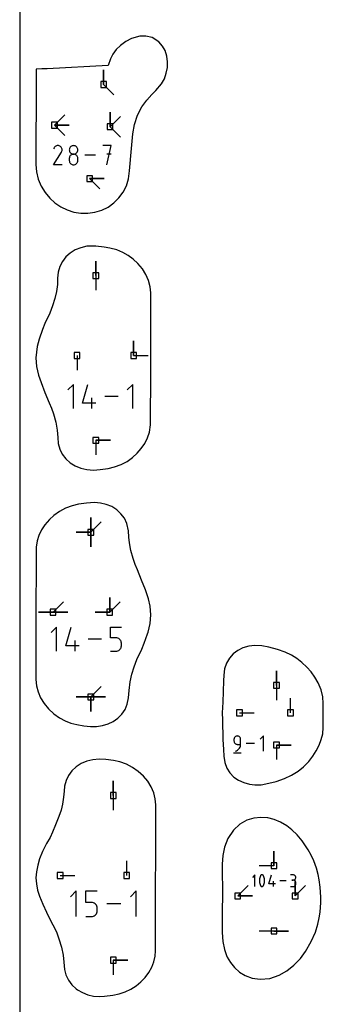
# Model space of a CAD drawing. Extents: x 0 to 600, y 0 to 900.
# Tile 32 of 56: x 0 to 30, y 357 to 453. Entities that reach past the tile are written whole.
import ezdxf

# ---------------------------------------------------------------- set-up
doc = ezdxf.new("R2010")
doc.units = 0

msp = doc.modelspace()

# ---------------------------------------------------------------- linework, layer by layer
at = {"layer": 'annotation', "color": 1}
for p, q in [((8.198385, 446.729624), (8.198385, 448.158374)), ((8.198385, 446.729624), (8.198385, 448.158374)), ((8.198385, 448.158374), (8.198385, 446.729624)), ((8.198385, 446.729624), (9.208664, 445.719345)), ((3.405146, 442.752309), (4.415425, 443.762588)), ((3.405146, 442.752309), (4.415425, 443.762588)), ((4.415425, 443.762588), (3.405146, 442.752309)), ((8.820125, 442.598925), (8.820125, 444.027675)), ((8.820125, 442.598925), (8.820125, 444.027675)), ((8.820125, 444.027675), (8.820125, 442.598925)), ((8.820125, 442.598925), (8.820125, 444.027675)), ((8.820125, 444.027675), (8.820125, 442.598925)), ((8.820125, 442.598925), (9.830404, 443.609204)), ((8.820125, 442.598925), (9.830404, 443.609204)), ((9.830404, 443.609204), (8.820125, 442.598925)), ((3.405146, 442.752309), (4.833896, 442.752309)), ((3.405146, 442.752309), (4.833896, 442.752309)), ((4.833896, 442.752309), (3.405146, 442.752309)), ((3.405146, 442.752309), (4.833896, 442.752309)), ((4.833896, 442.752309), (3.405146, 442.752309)), ((3.405146, 442.752309), (4.415425, 441.742031)), ((8.820125, 442.598925), (9.830404, 441.588646)), ((3.459152, 440.659005), (3.407139, 440.607689)), ((3.518243, 440.699753), (3.459152, 440.659005)), ((3.582832, 440.729522), (3.518243, 440.699753)), ((3.651335, 440.7479), (3.582832, 440.729522)), ((3.722172, 440.754477), (3.651335, 440.7479)), ((3.793759, 440.748842), (3.722172, 440.754477)), ((3.864517, 440.730584), (3.793759, 440.748842)), ((3.932861, 440.699292), (3.864517, 440.730584)), ((3.993988, 440.655886), (3.932861, 440.699292)), ((3.932861, 440.699292), (3.932861, 440.699292)), ((4.045097, 440.603799), (3.993988, 440.655886)), ((4.990725, 440.654306), (4.940561, 440.604181)), ((5.048795, 440.695363), (4.990725, 440.654306)), ((5.113589, 440.726164), (5.048795, 440.695363)), ((5.183925, 440.745517), (5.113589, 440.726164)), ((5.258619, 440.752232), (5.183925, 440.745517)), ((5.333313, 440.745517), (5.258619, 440.752232)), ((5.258619, 440.752232), (5.258619, 440.752232)), ((5.403649, 440.726164), (5.333313, 440.745517)), ((5.468443, 440.695363), (5.403649, 440.726164)), ((5.526513, 440.654306), (5.468443, 440.695363)), ((5.576677, 440.604181), (5.526513, 440.654306)), ((8.936922, 440.754523), (8.103871, 440.754523)), ((8.520455, 438.881185), (8.936922, 440.754523)), ((3.307984, 438.88117), (4.076774, 440.118823)), ((3.363787, 440.546216), (3.309159, 440.441423)), ((3.407139, 440.607689), (3.363787, 440.546216)), ((4.085733, 440.544627), (4.045097, 440.603799)), ((4.076774, 440.118823), (4.077693, 440.11996)), ((4.076774, 440.118823), (4.076774, 440.118823)), ((4.077693, 440.11996), (4.078575, 440.121107)), ((4.078575, 440.121107), (4.079424, 440.122273)), ((4.079424, 440.122273), (4.080248, 440.123469)), ((4.080248, 440.123469), (4.081051, 440.124702)), ((4.081051, 440.124702), (4.081839, 440.125985)), ((4.081839, 440.125985), (4.082619, 440.127325)), ((4.082619, 440.127325), (4.083396, 440.128733)), ((4.083396, 440.128733), (4.084176, 440.130218)), ((4.084176, 440.130218), (4.115919, 440.198374)), ((4.084176, 440.130218), (4.084176, 440.130218)), ((4.115442, 440.479968), (4.085733, 440.544627)), ((4.13377, 440.411416), (4.115442, 440.479968)), ((4.115919, 440.198374), (4.134463, 440.269023)), ((4.140262, 440.340569), (4.13377, 440.411416)), ((4.134463, 440.269023), (4.140262, 440.340569)), ((4.849334, 440.411311), (4.842622, 440.336822)), ((4.842622, 440.336822), (4.842622, 440.336822)), ((4.842622, 440.336822), (4.849338, 440.261984)), ((4.868684, 440.481494), (4.849334, 440.411311)), ((4.849338, 440.261984), (4.868697, 440.191529)), ((4.899487, 440.546181), (4.868684, 440.481494)), ((4.899487, 439.713873), (4.868684, 439.649002)), ((4.868697, 440.191529), (4.899513, 440.126637)), ((4.940561, 440.604181), (4.899487, 440.546181)), ((4.940561, 439.772006), (4.899487, 439.713873)), ((4.899513, 440.126637), (4.9406, 440.06849)), ((4.990725, 439.822218), (4.940561, 439.772006)), ((4.9406, 440.06849), (4.990773, 440.018268)), ((5.048795, 439.86333), (4.990725, 439.822218)), ((4.990773, 440.018268), (5.048848, 439.97715)), ((5.113589, 439.894158), (5.048795, 439.86333)), ((5.048848, 439.97715), (5.113637, 439.946319)), ((5.183925, 439.913521), (5.113589, 439.894158)), ((5.113637, 439.946319), (5.183956, 439.926955)), ((5.258619, 439.920238), (5.183925, 439.913521)), ((5.183956, 439.926955), (5.258619, 439.920238)), ((5.258619, 439.920238), (5.333283, 439.926955)), ((5.333313, 439.913525), (5.258619, 439.920238)), ((5.258619, 439.920238), (5.258619, 439.920238)), ((5.258619, 439.920238), (5.258619, 439.920238)), ((5.333283, 439.926955), (5.403602, 439.946319)), ((5.403649, 439.894171), (5.333313, 439.913525)), ((5.403602, 439.946319), (5.468391, 439.97715)), ((5.468443, 439.863356), (5.403649, 439.894171)), ((5.468391, 439.97715), (5.526465, 440.018268)), ((5.526513, 439.822257), (5.468443, 439.863356)), ((5.526465, 440.018268), (5.576638, 440.06849)), ((5.576677, 439.772054), (5.526513, 439.822257)), ((5.576638, 440.06849), (5.617725, 440.126637)), ((5.617752, 440.546181), (5.576677, 440.604181)), ((5.617752, 439.713925), (5.576677, 439.772054)), ((5.617725, 440.126637), (5.648541, 440.191529)), ((5.648555, 440.481494), (5.617752, 440.546181)), ((5.648555, 439.649049), (5.617752, 439.713925)), ((5.648541, 440.191529), (5.6679, 440.261984)), ((5.667904, 440.411311), (5.648555, 440.481494)), ((5.6679, 440.261984), (5.674616, 440.336822)), ((5.674616, 440.336822), (5.667904, 440.411311)), ((5.674616, 440.336822), (5.674616, 440.336822)), ((7.401604, 439.817854), (6.377294, 439.817854)), ((8.936922, 439.920297), (8.520455, 439.920297)), ((4.139979, 438.88117), (3.307984, 438.88117)), ((4.849334, 439.578574), (4.842622, 439.503771)), ((4.842622, 439.503771), (4.842622, 439.296536)), ((4.842622, 439.296536), (4.842622, 439.296536)), ((4.842622, 439.296536), (4.849338, 439.221738)), ((4.868684, 439.649002), (4.849334, 439.578574)), ((4.849338, 439.221738), (4.868697, 439.151391)), ((4.868697, 439.151391), (4.899513, 439.086655)), ((4.899513, 439.086655), (4.9406, 439.028693)), ((4.9406, 439.028693), (4.990773, 438.978666)), ((4.990773, 438.978666), (5.048848, 438.937734)), ((5.048848, 438.937734), (5.113637, 438.907059)), ((5.113637, 438.907059), (5.183956, 438.887803)), ((5.183956, 438.887803), (5.258619, 438.881126)), ((5.258619, 438.881126), (5.333283, 438.887803)), ((5.258619, 438.881126), (5.258619, 438.881126)), ((5.333283, 438.887803), (5.403602, 438.907059)), ((5.403602, 438.907059), (5.468391, 438.937734)), ((5.468391, 438.937734), (5.526465, 438.978666)), ((5.526465, 438.978666), (5.576638, 439.028693)), ((5.576638, 439.028693), (5.617725, 439.086655)), ((5.617725, 439.086655), (5.648541, 439.151391)), ((5.648541, 439.151391), (5.6679, 439.221738)), ((5.667904, 439.578605), (5.648555, 439.649049)), ((5.6679, 439.221738), (5.674616, 439.296536)), ((5.674616, 439.503771), (5.667904, 439.578605)), ((5.674616, 439.296536), (5.674616, 439.503771)), ((5.674616, 439.503771), (5.674616, 439.503771)), ((6.829211, 437.528429), (8.257961, 437.528429)), ((6.829211, 437.528429), (8.257961, 437.528429)), ((8.257961, 437.528429), (6.829211, 437.528429)), ((6.829211, 437.528429), (7.839489, 436.518151)), ((7.429839, 428.047581), (7.429839, 429.476331)), ((7.429839, 428.047581), (7.429839, 429.476331)), ((7.429839, 429.476331), (7.429839, 428.047581)), ((7.429839, 428.047581), (7.429839, 426.618831)), ((11.125336, 420.236125), (11.125336, 421.664875)), ((11.125336, 420.236125), (11.125336, 421.664875)), ((11.125336, 421.664875), (11.125336, 420.236125)), ((5.598478, 420.236125), (5.598478, 418.807375)), ((11.125336, 420.236125), (12.554085, 420.236125)), ((5.241806, 417.419203), (4.715892, 416.89314)), ((5.241806, 415.053551), (5.241806, 417.419203)), ((6.128852, 415.579466), (6.653431, 417.419203)), ((11.036103, 417.419203), (10.510188, 416.89314)), ((11.036103, 415.053551), (11.036103, 417.419203)), ((7.048646, 415.053551), (7.048646, 416.104193)), ((9.623217, 416.236377), (8.329719, 416.236377)), ((7.442377, 415.579466), (6.128852, 415.579466)), ((7.429839, 411.954736), (8.858589, 411.954736)), ((7.429839, 411.954736), (8.858589, 411.954736)), ((8.858589, 411.954736), (7.429839, 411.954736)), ((7.429839, 411.954736), (7.429839, 410.525986)), ((6.953592, 402.970587), (6.953592, 404.399337)), ((6.953592, 402.970587), (6.953592, 404.399337)), ((6.953592, 404.399337), (6.953592, 402.970587)), ((6.953592, 402.970587), (6.953592, 404.399337)), ((6.953592, 404.399337), (6.953592, 402.970587)), ((6.953592, 402.970587), (6.953592, 404.399337)), ((6.953592, 404.399337), (6.953592, 402.970587)), ((6.953592, 402.970587), (7.963871, 403.980866)), ((6.953592, 402.970587), (5.524842, 402.970587)), ((6.953592, 402.970587), (5.524842, 402.970587)), ((5.524842, 402.970587), (6.953592, 402.970587)), ((6.953592, 402.970587), (6.953592, 401.541837)), ((6.953592, 402.970587), (6.953592, 401.541837)), ((6.953592, 401.541837), (6.953592, 402.970587)), ((6.953592, 402.970587), (6.953592, 401.541837)), ((6.953592, 401.541837), (6.953592, 402.970587)), ((8.787483, 395.159132), (8.787483, 396.587882)), ((8.787483, 395.159132), (8.787483, 396.587882)), ((8.787483, 396.587882), (8.787483, 395.159132)), ((8.787483, 395.159132), (8.787483, 396.587882)), ((8.787483, 396.587882), (8.787483, 395.159132)), ((3.25809, 395.159132), (4.268368, 396.169411)), ((8.787483, 395.159132), (9.797762, 396.169411)), ((3.25809, 395.159132), (1.82934, 395.159132)), ((3.25809, 395.159132), (1.82934, 395.159132)), ((1.82934, 395.159132), (3.25809, 395.159132)), ((3.25809, 395.159132), (4.68684, 395.159132)), ((3.25809, 395.159132), (4.68684, 395.159132)), ((4.68684, 395.159132), (3.25809, 395.159132)), ((3.25809, 395.159132), (4.68684, 395.159132)), ((4.68684, 395.159132), (3.25809, 395.159132)), ((8.787483, 395.159132), (7.358733, 395.159132)), ((8.787483, 395.159132), (7.358733, 395.159132)), ((7.358733, 395.159132), (8.787483, 395.159132)), ((3.610434, 393.71122), (3.084519, 393.185157)), ((3.610434, 391.345568), (3.610434, 393.71122)), ((4.497479, 391.871483), (5.022058, 393.71122)), ((8.878742, 392.657759), (8.878742, 393.71122)), ((8.878742, 393.71122), (9.929384, 393.71122)), ((9.404063, 392.657759), (8.878742, 392.657759)), ((9.498387, 392.649327), (9.404063, 392.657759)), ((9.587207, 392.62501), (9.498387, 392.649327)), ((9.669029, 392.586274), (9.587207, 392.62501)), ((9.74236, 392.534585), (9.669029, 392.586274)), ((5.811005, 391.871483), (4.497479, 391.871483)), ((5.417273, 391.345568), (5.417273, 392.396211)), ((7.991845, 392.528394), (6.698347, 392.528394)), ((9.805706, 392.471411), (9.74236, 392.534585)), ((9.805658, 391.532694), (9.857543, 391.606099)), ((9.857576, 392.398216), (9.805706, 392.471411)), ((9.857543, 391.606099), (9.896457, 391.688025)), ((9.896474, 392.316468), (9.857576, 392.398216)), ((9.896457, 391.688025), (9.920903, 391.776982)), ((9.920908, 392.227634), (9.896474, 392.316468)), ((9.920903, 391.776982), (9.929384, 391.871483)), ((9.929384, 392.133179), (9.920908, 392.227634)), ((9.929384, 391.871483), (9.929384, 392.133179)), ((9.929384, 392.133179), (9.929384, 392.133179)), ((8.878742, 391.345568), (9.404063, 391.345568)), ((9.404063, 391.345568), (9.498348, 391.354045)), ((9.404063, 391.345568), (9.404063, 391.345568)), ((9.498348, 391.354045), (9.587147, 391.378485)), ((9.587147, 391.378485), (9.668963, 391.417399)), ((9.668963, 391.417399), (9.742299, 391.469298)), ((9.742299, 391.469298), (9.805658, 391.532694)), ((25.082713, 388.007105), (25.082713, 389.435855)), ((25.082713, 388.007105), (25.082713, 389.435855)), ((25.082713, 389.435855), (25.082713, 388.007105)), ((6.953592, 386.877741), (7.963871, 387.88802)), ((25.082713, 388.007105), (25.082713, 386.578355)), ((6.953592, 386.877741), (5.524842, 386.877741)), ((6.953592, 386.877741), (5.524842, 386.877741)), ((5.524842, 386.877741), (6.953592, 386.877741)), ((6.953592, 386.877741), (8.382342, 386.877741)), ((6.953592, 386.877741), (8.382342, 386.877741)), ((8.382342, 386.877741), (6.953592, 386.877741)), ((6.953592, 386.877741), (6.953592, 385.448991)), ((6.953592, 386.877741), (8.382342, 386.877741)), ((8.382342, 386.877741), (6.953592, 386.877741)), ((6.953592, 386.877741), (6.953592, 385.448991)), ((6.953592, 385.448991), (6.953592, 386.877741)), ((6.953592, 386.877741), (8.382342, 386.877741)), ((8.382342, 386.877741), (6.953592, 386.877741)), ((6.953592, 386.877741), (6.953592, 385.448991)), ((6.953592, 385.448991), (6.953592, 386.877741)), ((26.45224, 385.333283), (26.45224, 386.762033)), ((21.472282, 385.332567), (22.901032, 385.332567)), ((21.005193, 382.948166), (20.972949, 382.902534)), ((21.044567, 382.987579), (21.005193, 382.948166)), ((21.090142, 383.019846), (21.044567, 382.987579)), ((21.140986, 383.044041), (21.090142, 383.019846)), ((21.19617, 383.059238), (21.140986, 383.044041)), ((21.254763, 383.064509), (21.19617, 383.059238)), ((21.313477, 383.059238), (21.254763, 383.064509)), ((21.254763, 383.064509), (21.254763, 383.064509)), ((21.368726, 383.044041), (21.313477, 383.059238)), ((21.419589, 383.019846), (21.368726, 383.044041)), ((21.465148, 382.987579), (21.419589, 383.019846)), ((21.504484, 382.948166), (21.465148, 382.987579)), ((21.536679, 382.902534), (21.504484, 382.948166)), ((23.814625, 383.064509), (23.487797, 382.737589)), ((23.814625, 381.594381), (23.814625, 383.064509)), ((20.933574, 382.796319), (20.928303, 382.737589)), ((20.928303, 382.737589), (20.928303, 382.574128)), ((20.928303, 382.574128), (20.928303, 382.574128)), ((20.928303, 382.574128), (20.933574, 382.515401)), ((20.948766, 382.85161), (20.933574, 382.796319)), ((20.933574, 382.515401), (20.948766, 382.460119)), ((20.972949, 382.902534), (20.948766, 382.85161)), ((20.948766, 382.460119), (20.972949, 382.409207)), ((20.972949, 382.409207), (21.005193, 382.363589)), ((21.005193, 382.363589), (21.044567, 382.324192)), ((21.044567, 382.324192), (21.090142, 382.291939)), ((21.090142, 382.291939), (21.140986, 382.267756)), ((21.140986, 382.267756), (21.19617, 382.252568)), ((21.19617, 382.252568), (21.254763, 382.2473)), ((21.254763, 382.2473), (21.581222, 382.2473)), ((21.518827, 381.96268), (21.552901, 382.052907)), ((21.560813, 382.85161), (21.536679, 382.902534)), ((21.552901, 382.052907), (21.573994, 382.148179)), ((21.575967, 382.796319), (21.560813, 382.85161)), ((21.573994, 382.148179), (21.581222, 382.2473)), ((21.581222, 382.737589), (21.575967, 382.796319)), ((21.581222, 382.2473), (21.581222, 382.737589)), ((21.581222, 382.737589), (21.581222, 382.737589)), ((22.936591, 382.329445), (22.132751, 382.329445)), ((25.082713, 382.180846), (26.511463, 382.180846)), ((25.082713, 382.180846), (26.511463, 382.180846)), ((26.511463, 382.180846), (25.082713, 382.180846)), ((25.082713, 382.180846), (25.082713, 380.752096)), ((20.887507, 381.410615), (21.622571, 381.410615)), ((21.091395, 381.594381), (21.184753, 381.629171)), ((21.091395, 381.594381), (21.091395, 381.594381)), ((21.184753, 381.629171), (21.270443, 381.676196)), ((21.270443, 381.676196), (21.347582, 381.734257)), ((21.347582, 381.734257), (21.415282, 381.802157)), ((21.415282, 381.802157), (21.472659, 381.878697)), ((21.472659, 381.878697), (21.518827, 381.96268)), ((9.143403, 377.256689), (9.143403, 378.685439)), ((9.143403, 377.256689), (9.143403, 378.685439)), ((9.143403, 378.685439), (9.143403, 377.256689)), ((9.143403, 377.256689), (9.143403, 375.827939)), ((24.830774, 370.391965), (24.830774, 371.820714)), ((24.830774, 370.391965), (24.830774, 371.820714)), ((24.830774, 371.820714), (24.830774, 370.391965)), ((10.451156, 369.439765), (10.451156, 370.868515)), ((22.980439, 369.496749), (22.726862, 369.2431)), ((22.980439, 368.356115), (22.980439, 369.496749)), ((24.830774, 370.391965), (23.402024, 370.391965)), ((23.57198, 369.468825), (23.550612, 369.451781)), ((23.59576, 369.481847), (23.57198, 369.468825)), ((23.621343, 369.490642), (23.59576, 369.481847)), ((23.648121, 369.495011), (23.621343, 369.490642)), ((23.675488, 369.49475), (23.648121, 369.495011)), ((23.702835, 369.489659), (23.675488, 369.49475)), ((23.729555, 369.479534), (23.702835, 369.489659)), ((23.739784, 369.474159), (23.729555, 369.479534)), ((23.729555, 369.479534), (23.729555, 369.479534)), ((23.7496, 369.467984), (23.739784, 369.474159)), ((23.758955, 369.46106), (23.7496, 369.467984)), ((23.767801, 369.453435), (23.758955, 369.46106)), ((24.340223, 368.609692), (24.593157, 369.496749)), ((26.706005, 369.495426), (26.452714, 369.495426)), ((26.75156, 369.491337), (26.706005, 369.495426)), ((26.794426, 369.479553), (26.75156, 369.491337)), ((26.83389, 369.460799), (26.794426, 369.479553)), ((26.869238, 369.4358), (26.83389, 369.460799)), ((3.948184, 369.439765), (5.376934, 369.439765)), ((23.419158, 369.089862), (23.408227, 368.980625)), ((23.408227, 368.980625), (23.408227, 368.870938)), ((23.408227, 368.870938), (23.419158, 368.761643)), ((23.44102, 369.197804), (23.419158, 369.089862)), ((23.419158, 368.761643), (23.44102, 368.653584)), ((23.473813, 369.303607), (23.44102, 369.197804)), ((23.44102, 368.653584), (23.473813, 368.547606)), ((23.517537, 369.406429), (23.473813, 369.303607)), ((23.473813, 368.547606), (23.517537, 368.444551)), ((23.532261, 369.430915), (23.517537, 369.406429)), ((23.517537, 369.406429), (23.517537, 369.406429)), ((23.550612, 369.451781), (23.532261, 369.430915)), ((23.77609, 369.445157), (23.767801, 369.453435)), ((23.783776, 369.436276), (23.77609, 369.445157)), ((23.79081, 369.42684), (23.783776, 369.436276)), ((23.797144, 369.416899), (23.79081, 369.42684)), ((23.802732, 369.406501), (23.797144, 369.416899)), ((23.846668, 369.303467), (23.802732, 369.406501)), ((23.802732, 369.406501), (23.802732, 369.406501)), ((23.802732, 368.444623), (23.846668, 368.547466)), ((23.87962, 369.197504), (23.846668, 369.303467)), ((23.846668, 368.547466), (23.87962, 368.653285)), ((23.901587, 369.089456), (23.87962, 369.197504)), ((23.87962, 368.653285), (23.901587, 368.761238)), ((23.912571, 368.980167), (23.901587, 369.089456)), ((23.901587, 368.761238), (23.912571, 368.870479)), ((23.912571, 368.870479), (23.912571, 368.980167)), ((24.973559, 368.609692), (24.340223, 368.609692)), ((24.783716, 368.356115), (24.783716, 368.862698)), ((26.025083, 368.926432), (25.401404, 368.926432)), ((26.706005, 368.988843), (26.579181, 368.988843)), ((26.579181, 368.988843), (26.706005, 368.988843)), ((26.706005, 368.988843), (26.75156, 368.992933)), ((26.75156, 368.984754), (26.706005, 368.988843)), ((26.706005, 368.988843), (26.706005, 368.988843)), ((26.75156, 368.992933), (26.794426, 369.004723)), ((26.794426, 368.97297), (26.75156, 368.984754)), ((26.794426, 369.004723), (26.83389, 369.023496)), ((26.83389, 368.954216), (26.794426, 368.97297)), ((26.83389, 369.023496), (26.869238, 369.048531)), ((26.869238, 368.929217), (26.83389, 368.954216)), ((26.899758, 369.405281), (26.869238, 369.4358)), ((26.869238, 369.048531), (26.899758, 369.07911)), ((26.899758, 368.898698), (26.869238, 368.929217)), ((26.897735, 367.432404), (26.897735, 368.861154)), ((26.897735, 367.432404), (26.897735, 368.861154)), ((26.897735, 368.861154), (26.897735, 367.432404)), ((26.924737, 369.369965), (26.899758, 369.405281)), ((26.899758, 369.07911), (26.924737, 369.114515)), ((26.924737, 368.863383), (26.899758, 368.898698)), ((26.943462, 369.330579), (26.924737, 369.369965)), ((26.924737, 369.114515), (26.943462, 369.154026)), ((26.943462, 368.823996), (26.924737, 368.863383)), ((26.924737, 368.481579), (26.943462, 368.520968)), ((26.955219, 369.287846), (26.943462, 369.330579)), ((26.943462, 369.154026), (26.955219, 369.196925)), ((26.955219, 368.781263), (26.943462, 368.823996)), ((26.943462, 368.520968), (26.955219, 368.563711)), ((26.959297, 369.242492), (26.955219, 369.287846)), ((26.955219, 369.196925), (26.959297, 369.242492)), ((26.959297, 368.735909), (26.955219, 368.781263)), ((26.955219, 368.563711), (26.959297, 368.609084)), ((26.959297, 369.242492), (26.959297, 369.242492)), ((26.959297, 368.609084), (26.959297, 368.735909)), ((26.959297, 368.735909), (26.959297, 368.735909)), ((5.512135, 367.917197), (4.955219, 367.360124)), ((5.512135, 365.412096), (5.512135, 367.917197)), ((6.451469, 366.801637), (6.451469, 367.917197)), ((6.451469, 367.917197), (7.564044, 367.917197)), ((11.36961, 367.917197), (10.812694, 367.360124)), ((11.36961, 365.412096), (11.36961, 367.917197)), ((21.294149, 367.432404), (22.304428, 368.442683)), ((23.517537, 368.444551), (23.517537, 368.444551)), ((23.517537, 368.444551), (23.523104, 368.434173)), ((23.523104, 368.434173), (23.529392, 368.424282)), ((23.529392, 368.424282), (23.536374, 368.414905)), ((23.536374, 368.414905), (23.544023, 368.406075)), ((23.544023, 368.406075), (23.552314, 368.39782)), ((23.552314, 368.39782), (23.561219, 368.390172)), ((23.561219, 368.390172), (23.570712, 368.383159)), ((23.570712, 368.383159), (23.580767, 368.376811)), ((23.580767, 368.376811), (23.591357, 368.37116)), ((23.591357, 368.37116), (23.591357, 368.37116)), ((23.591357, 368.37116), (23.617867, 368.36125)), ((23.617867, 368.36125), (23.645055, 368.356327)), ((23.645055, 368.356327), (23.672307, 368.356189)), ((23.672307, 368.356189), (23.699007, 368.360636)), ((23.699007, 368.360636), (23.724542, 368.369468)), ((23.724542, 368.369468), (23.748296, 368.382483)), ((23.748296, 368.382483), (23.769656, 368.399481)), ((23.769656, 368.399481), (23.788006, 368.420261)), ((23.788006, 368.420261), (23.802732, 368.444623)), ((23.802732, 368.444623), (23.802732, 368.444623)), ((26.452714, 368.356151), (26.706005, 368.356151)), ((26.706005, 368.356151), (26.75156, 368.360237)), ((26.706005, 368.356151), (26.706005, 368.356151)), ((26.75156, 368.360237), (26.794426, 368.372015)), ((26.794426, 368.372015), (26.83389, 368.390761)), ((26.83389, 368.390761), (26.869238, 368.415752)), ((26.869238, 368.415752), (26.899758, 368.446266)), ((26.897735, 367.432404), (27.908014, 368.442683)), ((26.899758, 368.446266), (26.924737, 368.481579)), ((7.007757, 366.801637), (6.451469, 366.801637)), ((7.107641, 366.792708), (7.007757, 366.801637)), ((7.201696, 366.766958), (7.107641, 366.792708)), ((7.288341, 366.725938), (7.201696, 366.766958)), ((7.365995, 366.671203), (7.288341, 366.725938)), ((7.433076, 366.604304), (7.365995, 366.671203)), ((7.488002, 366.526795), (7.433076, 366.604304)), ((9.873438, 366.664647), (8.503692, 366.664647)), ((21.294149, 367.432404), (22.722899, 367.432404)), ((21.294149, 367.432404), (22.722899, 367.432404)), ((22.722899, 367.432404), (21.294149, 367.432404)), ((7.36593, 365.54312), (7.433024, 365.610253)), ((7.433024, 365.610253), (7.487968, 365.687986)), ((7.487968, 365.687986), (7.529176, 365.77474)), ((7.529194, 366.440229), (7.488002, 366.526795)), ((7.529176, 365.77474), (7.555063, 365.868941)), ((7.555068, 366.346158), (7.529194, 366.440229)), ((7.555063, 365.868941), (7.564044, 365.969012)), ((7.564044, 366.246135), (7.555068, 366.346158)), ((7.564044, 365.969012), (7.564044, 366.246135)), ((7.564044, 366.246135), (7.564044, 366.246135)), ((6.451469, 365.412096), (7.007757, 365.412096)), ((7.007757, 365.412096), (7.1076, 365.421074)), ((7.007757, 365.412096), (7.007757, 365.412096)), ((7.1076, 365.421074), (7.201633, 365.446954)), ((7.201633, 365.446954), (7.288272, 365.488161)), ((7.288272, 365.488161), (7.36593, 365.54312)), ((24.830664, 364.003467), (23.401914, 364.003467)), ((24.830664, 364.003467), (26.259414, 364.003467)), ((24.830664, 364.003467), (26.259414, 364.003467)), ((26.259414, 364.003467), (24.830664, 364.003467)), ((9.143403, 361.163844), (10.572153, 361.163844)), ((9.143403, 361.163844), (10.572153, 361.163844)), ((10.572153, 361.163844), (9.143403, 361.163844)), ((9.143403, 361.163844), (9.143403, 359.735094))]:
    msp.add_line(p, q, dxfattribs=at)
at = {"layer": 'boundary', "color": 5}
for p, q in [((11.721676, 451.444578), (10.932074, 451.220717)), ((12.309917, 451.452497), (11.721676, 451.444578)), ((12.951386, 451.30385), (12.309917, 451.452497)), ((13.595079, 450.900414), (12.951386, 451.30385)), ((9.853645, 450.551292), (9.438127, 450.137268)), ((10.364253, 450.930326), (9.853645, 450.551292)), ((10.932074, 451.220717), (10.364253, 450.930326)), ((13.94556, 450.482624), (13.595079, 450.900414)), ((14.192146, 450.030635), (13.94556, 450.482624)), ((9.102404, 449.683157), (8.856975, 449.220534)), ((9.438127, 450.137268), (9.102404, 449.683157)), ((14.36803, 449.500602), (14.192146, 450.030635)), ((14.450288, 448.938266), (14.36803, 449.500602)), ((8.640546, 448.584506), (2.686427, 448.261257)), ((8.856975, 449.220534), (8.640546, 448.584506)), ((14.321499, 447.816957), (14.431084, 448.380737)), ((14.431084, 448.380737), (14.450288, 448.938266)), ((2.157814, 448.25462), (1.619216, 448.219676)), ((1.619216, 448.219676), (1.619674, 447.199955)), ((2.686427, 448.261257), (2.157814, 448.25462)), ((14.127424, 447.266696), (14.321499, 447.816957)), ((1.619674, 447.199955), (1.5875, 438.904787)), ((13.293, 446.126777), (13.863045, 446.784387)), ((13.863045, 446.784387), (14.127424, 447.266696)), ((12.417233, 445.197549), (12.917377, 445.750602)), ((12.917377, 445.750602), (13.293, 446.126777)), ((11.516528, 443.730738), (11.943395, 444.529584)), ((11.943395, 444.529584), (12.417233, 445.197549)), ((11.20809, 442.827979), (11.516528, 443.730738)), ((11.054051, 441.8963), (11.20809, 442.827979)), ((10.854607, 439.756631), (11.054051, 441.8963)), ((10.784228, 439.016754), (10.854607, 439.756631)), ((1.5875, 438.904787), (1.645376, 438.188193)), ((10.733829, 438.298921), (10.784228, 439.016754)), ((1.645376, 438.188193), (1.815499, 437.482222)), ((10.633042, 437.522629), (10.733829, 438.298921)), ((1.815499, 437.482222), (2.09384, 436.805163)), ((2.09384, 436.805163), (2.473541, 436.173776)), ((10.104288, 436.203029), (10.421559, 436.83702)), ((10.421559, 436.83702), (10.633042, 437.522629)), ((2.473541, 436.173776), (2.930116, 435.619864)), ((9.691449, 435.635332), (10.104288, 436.203029)), ((2.930116, 435.619864), (3.44164, 435.155788)), ((3.44164, 435.155788), (4.013825, 434.769067)), ((8.630062, 434.746515), (9.195437, 435.146469)), ((9.195437, 435.146469), (9.691449, 435.635332)), ((4.013825, 434.769067), (4.634999, 434.468128)), ((4.634999, 434.468128), (5.292396, 434.25998)), ((5.292396, 434.25998), (5.976617, 434.149678)), ((5.976617, 434.149678), (6.668906, 434.142973)), ((6.668906, 434.142973), (7.351545, 434.24094)), ((7.351545, 434.24094), (8.010258, 434.442985)), ((8.010258, 434.442985), (8.630062, 434.746515)), ((4.922158, 430.252908), (4.511947, 429.877793)), ((5.402347, 430.555672), (4.922158, 430.252908)), ((5.958342, 430.778449), (5.402347, 430.555672)), ((6.561628, 430.911787), (5.958342, 430.778449)), ((7.429581, 430.9323), (6.561628, 430.911787)), ((8.25508, 430.837114), (7.429581, 430.9323)), ((8.81752, 430.736564), (8.25508, 430.837114)), ((9.492256, 430.554249), (8.81752, 430.736564)), ((10.060308, 430.31984), (9.492256, 430.554249)), ((10.598089, 430.019294), (10.060308, 430.31984)), ((4.174582, 429.435319), (3.921043, 428.933478)), ((4.511947, 429.877793), (4.174582, 429.435319)), ((11.09582, 429.658321), (10.598089, 430.019294)), ((11.551155, 429.235322), (11.09582, 429.658321)), ((11.982969, 428.711306), (11.551155, 429.235322)), ((3.761043, 428.382501), (3.703026, 427.800897)), ((3.921043, 428.933478), (3.761043, 428.382501)), ((12.330292, 428.147257), (11.982969, 428.711306)), ((12.584607, 427.557325), (12.330292, 428.147257)), ((3.680695, 427.184161), (3.580391, 426.48962)), ((3.703026, 427.800897), (3.680695, 427.184161)), ((12.739787, 426.956228), (12.584607, 427.557325)), ((3.580391, 426.48962), (3.423054, 425.82006)), ((12.792188, 426.35568), (12.739787, 426.956228)), ((12.792215, 418.70207), (12.792188, 426.35568)), ((3.423054, 425.82006), (3.190352, 425.093827)), ((2.944049, 424.370642), (2.470828, 423.361258)), ((3.190352, 425.093827), (2.944049, 424.370642)), ((2.470828, 423.361258), (2.221631, 422.795041)), ((2.221631, 422.795041), (1.894235, 421.842799)), ((1.894235, 421.842799), (1.718575, 421.137077)), ((1.718575, 421.137077), (1.588779, 420.031214)), ((1.588779, 420.031214), (1.654335, 419.173508)), ((1.654335, 419.173508), (1.848262, 418.305634)), ((12.779487, 413.46789), (12.792215, 418.70207)), ((1.848262, 418.305634), (2.104384, 417.594556)), ((2.104384, 417.594556), (2.468688, 416.640007)), ((2.468688, 416.640007), (2.869131, 415.628769)), ((2.869131, 415.628769), (3.105749, 415.111709)), ((3.105749, 415.111709), (3.294033, 414.533758)), ((3.294033, 414.533758), (3.515494, 413.731749)), ((3.515494, 413.731749), (3.647853, 412.94556)), ((3.647853, 412.94556), (3.717997, 412.223718)), ((12.666333, 412.735819), (12.779487, 413.46789)), ((3.717997, 412.223718), (3.767267, 411.652349)), ((12.213378, 411.653724), (12.479569, 412.184827)), ((12.479569, 412.184827), (12.666333, 412.735819)), ((3.767267, 411.652349), (3.916557, 411.106963)), ((3.916557, 411.106963), (4.162518, 410.603199)), ((11.47034, 410.687705), (11.874506, 411.151798)), ((11.874506, 411.151798), (12.213378, 411.653724)), ((4.162518, 410.603199), (4.499358, 410.15347)), ((4.499358, 410.15347), (4.918954, 409.769067)), ((9.902348, 409.590163), (10.482176, 409.895543)), ((10.482176, 409.895543), (11.008758, 410.269403)), ((11.008758, 410.269403), (11.47034, 410.687705)), ((4.918954, 409.769067), (5.411125, 409.459683)), ((5.411125, 409.459683), (5.963793, 409.23321)), ((5.963793, 409.23321), (6.563335, 409.09549)), ((6.563335, 409.09549), (7.194968, 409.050161)), ((7.194968, 409.050161), (7.846244, 409.099509)), ((7.846244, 409.099509), (8.6258, 409.21523)), ((8.6258, 409.21523), (9.272825, 409.358434)), ((9.272825, 409.358434), (9.902348, 409.590163)), ((4.480085, 405.324181), (3.879821, 405.008071)), ((5.112229, 405.557283), (4.480085, 405.324181)), ((5.75639, 405.700978), (5.112229, 405.557283)), ((6.535091, 405.821613), (5.75639, 405.700978)), ((7.305518, 405.868568), (6.535091, 405.821613)), ((7.894424, 405.819448), (7.305518, 405.868568)), ((8.459455, 405.6881), (7.894424, 405.819448)), ((8.987612, 405.474731), (8.459455, 405.6881)), ((9.472341, 405.168689), (8.987612, 405.474731)), ((9.890493, 404.782887), (9.472341, 405.168689)), ((2.899464, 404.22099), (2.452774, 403.698667)), ((3.326542, 404.616814), (2.899464, 404.22099)), ((3.879821, 405.008071), (3.326542, 404.616814)), ((10.227426, 404.332989), (9.890493, 404.782887)), ((10.474988, 403.830239), (10.227426, 404.332989)), ((2.130096, 403.19701), (1.87862, 402.668402)), ((2.452774, 403.698667), (2.130096, 403.19701)), ((10.639771, 403.114083), (10.474988, 403.830239)), ((1.87862, 402.668402), (1.704785, 402.121362)), ((10.67108, 402.491228), (10.639771, 403.114083)), ((10.714721, 401.949551), (10.67108, 402.491228)), ((1.613335, 401.521104), (1.591212, 393.625075)), ((1.704785, 402.121362), (1.613335, 401.521104)), ((10.866611, 401.193366), (10.714721, 401.949551)), ((11.087492, 400.391499), (10.866611, 401.193366)), ((11.275812, 399.812497), (11.087492, 400.391499)), ((11.511892, 399.296604), (11.275812, 399.812497)), ((11.912463, 398.284643), (11.511892, 399.296604)), ((12.276298, 397.332286), (11.912463, 398.284643)), ((12.565157, 396.474791), (12.276298, 397.332286)), ((12.728851, 395.747694), (12.565157, 396.474791)), ((12.794659, 394.890311), (12.728851, 395.747694)), ((12.727733, 394.061724), (12.794659, 394.890311)), ((1.591212, 393.625075), (1.5875, 388.572627)), ((12.532795, 393.219407), (12.727733, 394.061724)), ((12.164523, 392.131195), (12.476392, 393.030452)), ((12.476392, 393.030452), (12.532795, 393.219407)), ((11.914829, 391.56318), (12.164523, 392.131195)), ((21.791979, 391.664563), (21.293656, 391.417931)), ((22.395157, 391.836725), (21.791979, 391.664563)), ((22.970949, 391.899908), (22.395157, 391.836725)), ((23.65034, 391.869371), (22.970949, 391.899908)), ((24.34559, 391.738516), (23.65034, 391.869371)), ((25.176948, 391.524366), (24.34559, 391.738516)), ((11.441207, 390.553092), (11.914829, 391.56318)), ((20.480388, 390.677707), (20.193514, 390.189211)), ((20.851837, 391.088493), (20.480388, 390.677707)), ((21.293656, 391.417931), (20.851837, 391.088493)), ((25.936756, 391.265864), (25.176948, 391.524366)), ((26.54237, 390.975059), (25.936756, 391.265864)), ((27.05626, 390.641457), (26.54237, 390.975059)), ((27.567971, 390.242566), (27.05626, 390.641457)), ((10.96198, 389.104896), (11.19476, 389.830397)), ((11.19476, 389.830397), (11.441207, 390.553092)), ((20.193514, 390.189211), (20.005266, 389.629468)), ((28.038453, 389.800715), (27.567971, 390.242566)), ((28.461583, 389.321776), (28.038453, 389.800715)), ((10.791881, 388.368778), (10.96198, 389.104896)), ((19.928902, 389.007345), (19.913951, 388.454028)), ((20.005266, 389.629468), (19.928902, 389.007345)), ((28.831299, 388.811659), (28.461583, 389.321776)), ((29.154403, 388.245278), (28.831299, 388.811659)), ((1.5875, 388.572627), (1.637847, 387.976629)), ((1.637847, 387.976629), (1.790606, 387.376725)), ((10.690479, 387.50747), (10.791881, 388.368778)), ((19.913951, 388.454028), (19.840037, 386.35977)), ((29.429152, 387.569476), (29.154403, 388.245278)), ((1.790606, 387.376725), (2.042325, 386.788087)), ((2.042325, 386.788087), (2.387007, 386.225324)), ((10.511582, 386.188659), (10.63019, 386.787737)), ((10.63019, 386.787737), (10.690479, 387.50747)), ((29.596622, 386.897992), (29.429152, 387.569476)), ((29.653007, 386.2448), (29.596622, 386.897992)), ((2.387007, 386.225324), (2.816136, 385.702564)), ((10.291391, 385.66771), (10.511582, 386.188659)), ((19.840037, 386.35977), (19.787265, 385.338635)), ((29.645023, 383.879414), (29.653007, 386.2448)), ((2.816136, 385.702564), (3.319165, 385.232922)), ((3.319165, 385.232922), (3.883426, 384.828181)), ((9.594231, 384.809117), (9.981916, 385.204963)), ((9.981916, 385.204963), (10.291391, 385.66771)), ((19.787265, 385.338635), (19.798436, 384.637801)), ((3.883426, 384.828181), (4.426867, 384.541178)), ((4.426867, 384.541178), (4.996495, 384.322514)), ((4.996495, 384.322514), (5.584403, 384.175401)), ((5.584403, 384.175401), (6.268499, 384.059661)), ((6.268499, 384.059661), (6.912433, 383.992901)), ((6.912433, 383.992901), (7.508008, 383.994555)), ((7.508008, 383.994555), (8.084459, 384.077668)), ((8.084459, 384.077668), (8.632826, 384.241975)), ((8.632826, 384.241975), (9.140325, 384.48664)), ((9.140325, 384.48664), (9.594231, 384.809117)), ((19.798436, 384.637801), (19.855806, 382.726481)), ((29.459944, 382.735406), (29.593367, 383.28263)), ((29.593367, 383.28263), (29.645023, 383.879414)), ((19.855806, 382.726481), (19.913709, 381.739693)), ((28.970758, 381.620795), (29.249656, 382.171543)), ((29.249656, 382.171543), (29.459944, 382.735406)), ((19.913709, 381.739693), (19.942779, 381.101124)), ((19.942779, 381.101124), (20.035665, 380.480499)), ((28.230724, 380.585469), (28.629204, 381.089945)), ((28.629204, 381.089945), (28.970758, 381.620795)), ((5.51856, 380.050714), (5.103094, 379.662617)), ((6.005424, 380.365272), (5.51856, 380.050714)), ((6.551738, 380.598326), (6.005424, 380.365272)), ((7.144003, 380.74389), (6.551738, 380.598326)), ((7.766992, 380.798167), (7.144003, 380.74389)), ((8.404173, 380.760065), (7.766992, 380.798167)), ((9.159173, 380.666248), (8.404173, 380.760065)), ((9.796034, 380.536907), (9.159173, 380.666248)), ((10.42488, 380.3087), (9.796034, 380.536907)), ((11.026626, 379.995702), (10.42488, 380.3087)), ((20.035665, 380.480499), (20.237186, 379.932896)), ((27.20082, 379.638381), (27.707706, 380.051753)), ((27.707706, 380.051753), (28.230724, 380.585469)), ((4.769135, 379.210777), (4.524742, 378.706492)), ((5.103094, 379.662617), (4.769135, 379.210777)), ((11.581992, 379.607234), (11.026626, 379.995702)), ((12.077104, 379.153033), (11.581992, 379.607234)), ((12.499651, 378.644464), (12.077104, 379.153033)), ((20.237186, 379.932896), (20.536427, 379.455853)), ((20.536427, 379.455853), (20.92015, 379.056329)), ((25.875958, 378.898936), (26.556313, 379.227193)), ((26.556313, 379.227193), (27.20082, 379.638381)), ((4.375733, 378.16241), (4.331208, 377.656071)), ((4.524742, 378.706492), (4.375733, 378.16241)), ((12.83917, 378.094278), (12.499651, 378.644464)), ((20.92015, 379.056329), (21.374585, 378.73874)), ((21.374585, 378.73874), (21.886037, 378.505201)), ((21.886037, 378.505201), (22.441133, 378.356003)), ((22.441133, 378.356003), (22.96424, 378.288976)), ((22.96424, 378.288976), (23.597889, 378.304456)), ((23.597889, 378.304456), (24.3397, 378.441679)), ((24.3397, 378.441679), (25.064548, 378.630976)), ((25.064548, 378.630976), (25.875958, 378.898936)), ((4.331208, 377.656071), (4.274687, 377.06966)), ((13.08734, 377.51626), (12.83917, 378.094278)), ((13.23819, 376.924632), (13.08734, 377.51626)), ((4.195142, 376.396117), (4.046251, 375.810428)), ((4.274687, 377.06966), (4.195142, 376.396117)), ((13.28809, 376.330997), (13.23819, 376.924632)), ((13.278495, 363.319405), (13.28809, 376.330997)), ((4.046251, 375.810428), (3.831661, 375.188827)), ((3.493521, 374.36656), (3.187887, 373.666474)), ((3.831661, 375.188827), (3.493521, 374.36656)), ((21.512404, 374.43739), (20.878332, 373.847077)), ((22.189174, 374.828735), (21.512404, 374.43739)), ((22.879783, 375.045674), (22.189174, 374.828735)), ((23.563252, 375.113976), (22.879783, 375.045674)), ((24.226972, 375.058), (23.563252, 375.113976)), ((24.847352, 374.905275), (24.226972, 375.058)), ((25.470509, 374.643612), (24.847352, 374.905275)), ((26.096495, 374.2779), (25.470509, 374.643612)), ((26.583047, 373.900911), (26.096495, 374.2779)), ((3.187887, 373.666474), (2.96354, 373.15625)), ((20.878332, 373.847077), (20.324441, 373.037867)), ((27.114433, 373.394645), (26.583047, 373.900911)), ((27.594645, 372.829037), (27.114433, 373.394645)), ((2.619317, 372.570889), (2.2426, 371.778883)), ((2.96354, 373.15625), (2.619317, 372.570889)), ((20.324441, 373.037867), (19.991472, 372.209132)), ((28.166749, 371.94318), (27.594645, 372.829037)), ((2.2426, 371.778883), (1.933248, 371.050934)), ((19.824507, 371.398475), (19.769563, 370.539828)), ((19.991472, 372.209132), (19.824507, 371.398475)), ((28.468629, 371.425354), (28.166749, 371.94318)), ((28.730077, 370.855289), (28.468629, 371.425354)), ((1.756106, 370.435348), (1.626813, 369.795846)), ((1.933248, 371.050934), (1.756106, 370.435348)), ((19.769563, 370.539828), (19.811167, 367.296165)), ((28.994625, 370.137943), (28.730077, 370.855289)), ((1.626813, 369.795846), (1.5875, 369.20954)), ((29.165346, 369.531099), (28.994625, 370.137943)), ((29.256763, 369.001069), (29.165346, 369.531099)), ((1.5875, 369.20954), (1.626235, 368.623517)), ((1.626235, 368.623517), (1.75274, 367.983069)), ((29.359006, 368.287316), (29.256763, 369.001069)), ((1.75274, 367.983069), (1.924484, 367.408039)), ((29.421589, 367.298878), (29.359006, 368.287316)), ((1.924484, 367.408039), (2.246686, 366.615488)), ((2.246686, 366.615488), (2.616284, 365.849304)), ((19.811167, 367.296165), (19.771074, 366.202801)), ((29.349022, 365.832919), (29.40971, 366.777322)), ((29.40971, 366.777322), (29.421589, 367.298878)), ((2.616284, 365.849304), (3.062388, 364.889973)), ((19.771074, 366.202801), (19.769844, 363.848597)), ((29.240408, 365.299334), (29.349022, 365.832919)), ((3.062388, 364.889973), (3.390351, 364.320675)), ((28.879747, 363.902922), (29.104282, 364.670821)), ((29.104282, 364.670821), (29.240408, 365.299334)), ((3.390351, 364.320675), (3.610988, 363.843571)), ((3.610988, 363.843571), (3.829189, 363.231943)), ((19.769844, 363.848597), (19.824945, 362.995805)), ((28.473832, 362.970463), (28.879747, 363.902922)), ((3.829189, 363.231943), (4.078827, 362.42485)), ((13.279208, 362.07854), (13.278495, 363.319405)), ((19.824945, 362.995805), (19.992055, 362.18507)), ((27.90701, 362.012604), (28.473832, 362.970463)), ((4.078827, 362.42485), (4.229504, 361.637143)), ((13.237627, 361.55657), (13.279208, 362.07854)), ((19.992055, 362.18507), (20.237883, 361.524324)), ((27.418723, 361.332457), (27.90701, 362.012604)), ((4.229504, 361.637143), (4.317006, 360.953066)), ((4.317006, 360.953066), (4.372153, 360.257981)), ((12.899894, 360.465012), (13.110424, 361.003091)), ((13.110424, 361.003091), (13.237627, 361.55657)), ((20.237883, 361.524324), (20.272015, 361.438029)), ((20.272015, 361.438029), (20.590227, 360.923447)), ((20.590227, 360.923447), (20.987531, 360.433131)), ((26.788326, 360.664356), (27.418723, 361.332457)), ((4.372153, 360.257981), (4.520821, 359.713957)), ((12.255172, 359.474132), (12.612442, 359.952326)), ((12.612442, 359.952326), (12.899894, 360.465012)), ((20.987531, 360.433131), (21.465508, 360.000663)), ((21.465508, 360.000663), (22.034693, 359.645472)), ((25.34432, 359.678302), (26.103617, 360.114442)), ((26.103617, 360.114442), (26.788326, 360.664356)), ((4.520821, 359.713957), (4.764234, 359.209256)), ((4.764234, 359.209256), (5.096639, 358.756251)), ((11.362611, 358.653785), (11.835783, 359.038758)), ((11.835783, 359.038758), (12.255172, 359.474132)), ((22.034693, 359.645472), (22.707731, 359.394758)), ((22.707731, 359.394758), (23.499182, 359.287075)), ((23.499182, 359.287075), (24.42232, 359.377268)), ((24.42232, 359.377268), (25.34432, 359.678302)), ((5.096639, 358.756251), (5.510002, 358.366296)), ((5.510002, 358.366296), (5.646744, 358.275344)), ((5.646744, 358.275344), (6.127469, 357.990085)), ((6.127469, 357.990085), (6.653715, 357.782535)), ((9.71184, 357.866834), (10.290947, 358.061973)), ((10.290947, 358.061973), (10.844512, 358.32613)), ((10.844512, 358.32613), (11.362611, 358.653785)), ((6.653715, 357.782535), (7.213106, 357.654756)), ((7.213106, 357.654756), (7.746203, 357.605114)), ((7.746203, 357.605114), (8.298475, 357.634781)), ((8.298475, 357.634781), (9.109138, 357.740723)), ((9.109138, 357.740723), (9.71184, 357.866834))]:
    msp.add_line(p, q, dxfattribs=at)
at = {"layer": 'frame', "color": 5}
msp.add_line((0, 900), (0, 0), dxfattribs=at)
at = {"layer": 'hole', "color": 5}
for p, q in [((8.484135, 447.015374), (7.912635, 447.015374)), ((7.912635, 447.015374), (7.912635, 446.443874)), ((7.912635, 446.443874), (8.484135, 446.443874)), ((8.484135, 446.443874), (8.484135, 447.015374)), ((3.690896, 443.038059), (3.119396, 443.038059)), ((3.119396, 443.038059), (3.119396, 442.466559)), ((3.690896, 442.466559), (3.690896, 443.038059)), ((9.105875, 442.884675), (8.534375, 442.884675)), ((8.534375, 442.884675), (8.534375, 442.313175)), ((9.105875, 442.313175), (9.105875, 442.884675)), ((3.119396, 442.466559), (3.690896, 442.466559)), ((8.534375, 442.313175), (9.105875, 442.313175)), ((7.114961, 437.814179), (6.543461, 437.814179)), ((6.543461, 437.814179), (6.543461, 437.242679)), ((7.114961, 437.242679), (7.114961, 437.814179)), ((6.543461, 437.242679), (7.114961, 437.242679)), ((7.715589, 428.333331), (7.144089, 428.333331)), ((7.144089, 428.333331), (7.144089, 427.761831)), ((7.715589, 427.761831), (7.715589, 428.333331)), ((7.144089, 427.761831), (7.715589, 427.761831)), ((5.884228, 420.521875), (5.312728, 420.521875)), ((5.312728, 420.521875), (5.312728, 419.950375)), ((5.884228, 419.950375), (5.884228, 420.521875)), ((11.411086, 420.521875), (10.839586, 420.521875)), ((10.839586, 420.521875), (10.839586, 419.950375)), ((11.411086, 419.950375), (11.411086, 420.521875)), ((5.312728, 419.950375), (5.884228, 419.950375)), ((10.839586, 419.950375), (11.411086, 419.950375)), ((7.715589, 412.240486), (7.144089, 412.240486)), ((7.144089, 412.240486), (7.144089, 411.668986)), ((7.715589, 411.668986), (7.715589, 412.240486)), ((7.144089, 411.668986), (7.715589, 411.668986)), ((7.239342, 403.256337), (6.667842, 403.256337)), ((6.667842, 403.256337), (6.667842, 402.684837)), ((7.239342, 402.684837), (7.239342, 403.256337)), ((6.667842, 402.684837), (7.239342, 402.684837)), ((3.54384, 395.444882), (2.97234, 395.444882)), ((2.97234, 395.444882), (2.97234, 394.873382)), ((3.54384, 394.873382), (3.54384, 395.444882)), ((9.073233, 395.444882), (8.501733, 395.444882)), ((8.501733, 395.444882), (8.501733, 394.873382)), ((9.073233, 394.873382), (9.073233, 395.444882)), ((2.97234, 394.873382), (3.54384, 394.873382)), ((8.501733, 394.873382), (9.073233, 394.873382)), ((25.368463, 388.292855), (24.796963, 388.292855)), ((24.796963, 388.292855), (24.796963, 387.721355)), ((25.368463, 387.721355), (25.368463, 388.292855)), ((7.239342, 387.163491), (6.667842, 387.163491)), ((6.667842, 387.163491), (6.667842, 386.591991)), ((7.239342, 386.591991), (7.239342, 387.163491)), ((24.796963, 387.721355), (25.368463, 387.721355)), ((6.667842, 386.591991), (7.239342, 386.591991)), ((21.758032, 385.618317), (21.186532, 385.618317)), ((21.186532, 385.618317), (21.186532, 385.046817)), ((21.186532, 385.046817), (21.758032, 385.046817)), ((21.758032, 385.046817), (21.758032, 385.618317)), ((26.73799, 385.619033), (26.16649, 385.619033)), ((26.16649, 385.619033), (26.16649, 385.047533)), ((26.16649, 385.047533), (26.73799, 385.047533)), ((26.73799, 385.047533), (26.73799, 385.619033)), ((25.368463, 382.466596), (24.796963, 382.466596)), ((24.796963, 382.466596), (24.796963, 381.895096)), ((25.368463, 381.895096), (25.368463, 382.466596)), ((24.796963, 381.895096), (25.368463, 381.895096)), ((9.429153, 377.542439), (8.857653, 377.542439)), ((8.857653, 377.542439), (8.857653, 376.970939)), ((9.429153, 376.970939), (9.429153, 377.542439)), ((8.857653, 376.970939), (9.429153, 376.970939)), ((25.116524, 370.677715), (24.545024, 370.677715)), ((24.545024, 370.677715), (24.545024, 370.106215)), ((25.116524, 370.106215), (25.116524, 370.677715)), ((4.233934, 369.725515), (3.662434, 369.725515)), ((3.662434, 369.725515), (3.662434, 369.154015)), ((4.233934, 369.154015), (4.233934, 369.725515)), ((10.736906, 369.725515), (10.165406, 369.725515)), ((10.165406, 369.725515), (10.165406, 369.154015)), ((10.736906, 369.154015), (10.736906, 369.725515)), ((24.545024, 370.106215), (25.116524, 370.106215)), ((3.662434, 369.154015), (4.233934, 369.154015)), ((10.165406, 369.154015), (10.736906, 369.154015)), ((21.579899, 367.718154), (21.008399, 367.718154)), ((21.008399, 367.718154), (21.008399, 367.146654)), ((21.579899, 367.146654), (21.579899, 367.718154)), ((27.183485, 367.718154), (26.611985, 367.718154)), ((26.611985, 367.718154), (26.611985, 367.146654)), ((27.183485, 367.146654), (27.183485, 367.718154)), ((21.008399, 367.146654), (21.579899, 367.146654)), ((26.611985, 367.146654), (27.183485, 367.146654)), ((25.116414, 364.289217), (24.544914, 364.289217)), ((24.544914, 364.289217), (24.544914, 363.717717)), ((24.544914, 363.717717), (25.116414, 363.717717)), ((25.116414, 363.717717), (25.116414, 364.289217)), ((9.429153, 361.449594), (8.857653, 361.449594)), ((8.857653, 361.449594), (8.857653, 360.878094)), ((8.857653, 360.878094), (9.429153, 360.878094)), ((9.429153, 360.878094), (9.429153, 361.449594))]:
    msp.add_line(p, q, dxfattribs=at)

doc.saveas('drawing.dxf')
